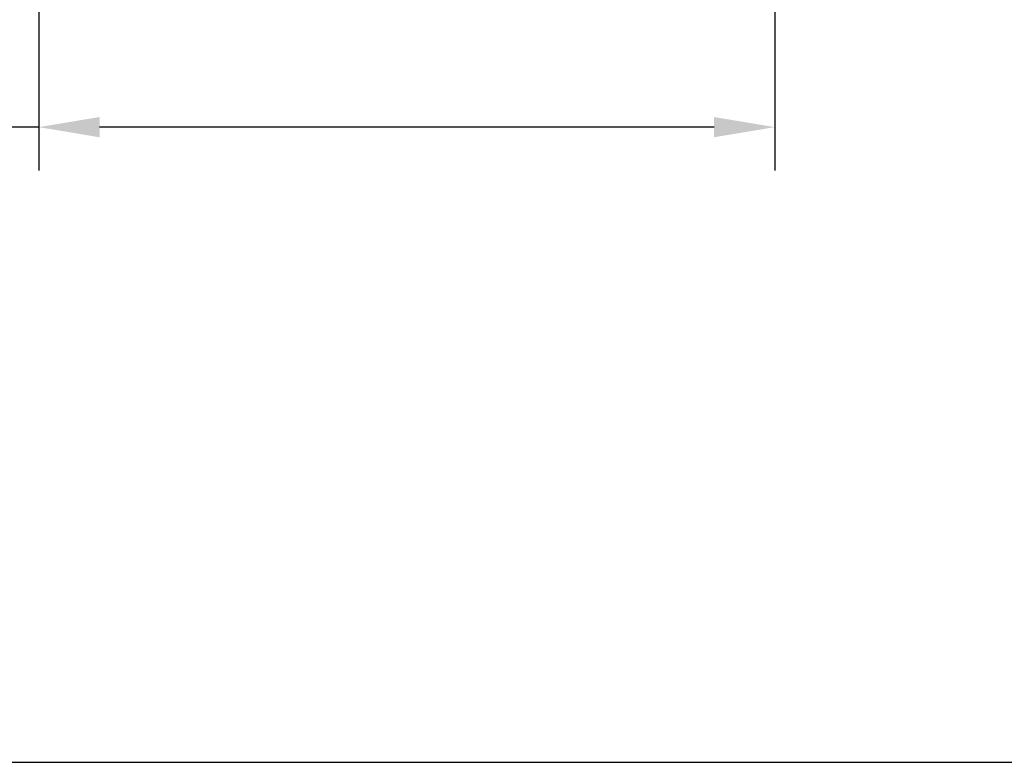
# Model space of a CAD drawing. Header units: millimetres. Extents: x 193.2 to 270.1, y 79 to 162.6.
# Tile 3 of 19: x 220.3 to 231.6, y 79 to 87.6. Entities that reach past the tile are written whole.
import ezdxf

# ---------------------------------------------------------------- set-up
doc = ezdxf.new("R2010")
doc.units = ezdxf.units.MM
doc.header["$PDSIZE"] = -1
doc.layers.add('COTAS', color=253, linetype='Continuous')
doc.styles.add('ARIAL', font='arial.ttf')
doc.dimstyles.new('RS (E1.20)', dxfattribs={"dimtxt": 1.5, "dimasz": 0.7, "dimexe": 0.5, "dimexo": 1, "dimgap": 1, "dimtad": 0, "dimtih": 1, "dimtoh": 1, "dimdec": 0, "dimlfac": 20, "dimtxsty": 'ARIAL', "dimcen": 0, "dimclrd": 256, "dimclre": 256, "dimclrt": 256, "dimadec": 0, "dimazin": 0, "dimtfac": 1, "dimtdec": 0, "dimtofl": 0, "dimtmove": 0, "dimatfit": 3, "dimfxl": 1, "dimlwd": -1, "dimlwe": -1, "dimarcsym": 0})

# ---------------------------------------------------------------- blocks, each defined once
blk = doc.blocks.new('*D26')
at = {"layer": 'COTAS', "transparency": 16777216}
for p, q in [((220.522, 89.619), (220.522, 85.834)), ((228.991, 89.619), (228.991, 85.834)), ((220.522, 86.334), (217.651, 86.334)), ((228.291, 86.334), (221.222, 86.334))]:
    blk.add_line(p, q, dxfattribs=at)
for points in [[(221.222, 86.45), (221.222, 86.217), (220.522, 86.334)], [(228.291, 86.45), (228.291, 86.217), (228.991, 86.334)]]:
    blk.add_solid(points, dxfattribs=at)
at = {"layer": 'Defpoints', "color": 0, "transparency": 16777216}
for p in [(220.522, 90.619), (228.991, 90.619), (228.991, 86.334)]:
    blk.add_point(p, dxfattribs=at)
at = {"layer": 'COTAS', "transparency": 16777216, "insert": (215.063, 86.334), "char_height": 1.5, "attachment_point": 5, "style": 'ARIAL'}
blk.add_mtext('169', dxfattribs=at)

msp = doc.modelspace()

# ---------------------------------------------------------------- linework, layer by layer
at = {"color": 3}
msp.add_lwpolyline([(270.099, 159.087), (193.161, 159.087), (193.161, 79.026), (270.099, 79.026)], close=True, dxfattribs=at)

# ---------------------------------------------------------------- dimensions: what is measured, and where the dimension line sits
at = {"layer": 'COTAS'}
dim = msp.add_linear_dim(base=(228.991, 86.334), p1=(220.522, 90.619), p2=(228.991, 90.619), angle=0, dimstyle='RS (E1.20)', dxfattribs=at)
dim.commit()
dim.dimension.update_dxf_attribs({"geometry": '*D26', "text_midpoint": (215.063, 86.334), "dimtype": 161})

doc.saveas('drawing.dxf')
